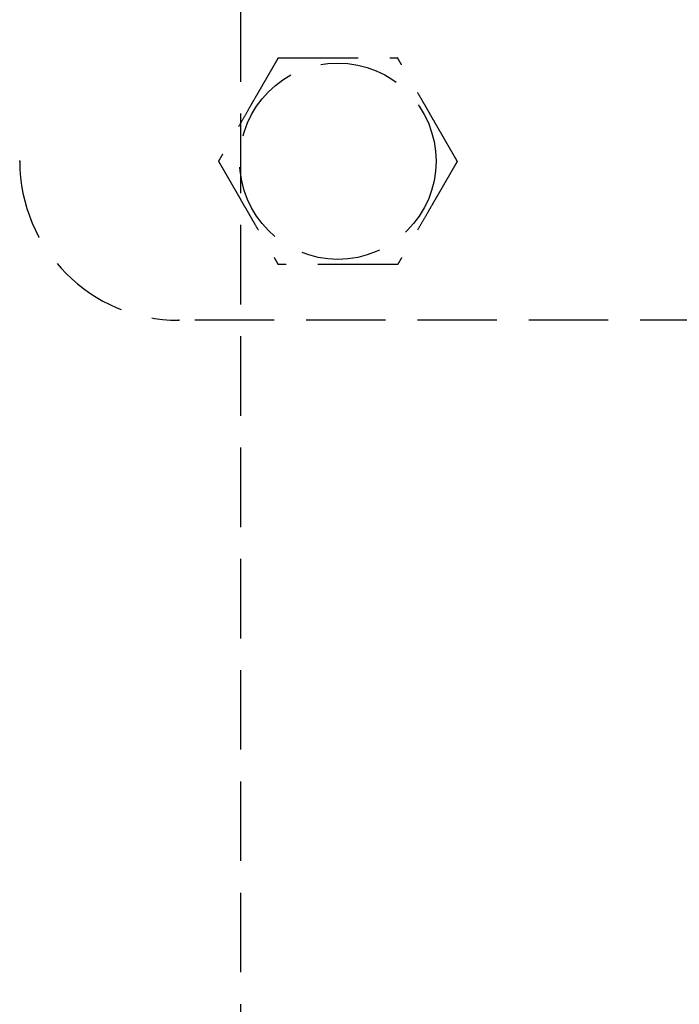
# Model space of a CAD drawing. Header units: millimetres. Extents: x 42975 to 708721, y 118172 to 172014.
# Tile 223 of 256: x 344090 to 344132, y 147457 to 147518. Entities that reach past the tile are written whole.
import ezdxf

# ---------------------------------------------------------------- set-up
doc = ezdxf.new("R2010")
doc.units = ezdxf.units.MM
doc.linetypes.add('ГТО-1 Пунктир', pattern=[7, 5, -2])
doc.layers.add('ГТО-2_Размеры_035', color=2, linetype='Continuous', lineweight=35)
doc.layers.add('ОГОС_Пунктир_025', color=151, linetype='ГТО-1 Пунктир', lineweight=25)

# ---------------------------------------------------------------- blocks, each defined once
blk = doc.blocks.new('ОГСО_Затвор_План')
at = {"layer": 'ОГОС_Пунктир_025'}
blk.add_line((-804.171, -137.499), (-1174.17, -137.499), dxfattribs=at)
blk.add_line((-804.171, -137.499), (-1174.17, -137.499), dxfattribs=at)
blk.add_lwpolyline([(-1013.72, 474.999), (-1140.8, 474.999), (-1142.8, 472.998), (-1142.8, 462.998), (-1170.3, 435.498), (-1170.3, -435.498), (-1142.8, -462.998), (-1142.8, -472.998), (-1140.8, -474.999), (-1013.72, -474.999)], dxfattribs=at)
blk.add_circle((-1164.17, -127.499), 6.172, dxfattribs=at)
blk.add_circle((-1164.17, -127.499), 6.172, dxfattribs=at)
blk.add_arc((-1174.17, -127.499), 10, 180, 270, dxfattribs=at)
blk.add_arc((-1174.17, -127.499), 10, 180, 270, dxfattribs=at)
for points, knots in [([(-1167.923, -120.999), (-1167.923, -121.001), (-1167.925, -121.003), (-1167.927, -121.007), (-1167.93, -121.012), (-1167.933, -121.018), (-1167.938, -121.026), (-1167.943, -121.035), (-1167.95, -121.046), (-1167.957, -121.059), (-1167.966, -121.074), (-1167.975, -121.091), (-1167.986, -121.109), (-1167.998, -121.131), (-1168.013, -121.157), (-1168.031, -121.187), (-1168.05, -121.219), (-1168.069, -121.253), (-1168.089, -121.288), (-1168.11, -121.324), (-1168.135, -121.367), (-1168.165, -121.419), (-1168.199, -121.478), (-1168.234, -121.538), (-1168.27, -121.6), (-1168.306, -121.664), (-1168.343, -121.728), (-1168.381, -121.793), (-1168.435, -121.887), (-1168.507, -122.011), (-1168.595, -122.164), (-1168.685, -122.319), (-1168.775, -122.476), (-1168.866, -122.633), (-1168.957, -122.792), (-1169.049, -122.951), (-1169.141, -123.11), (-1169.233, -123.269), (-1169.374, -123.513), (-1169.562, -123.839), (-1169.831, -124.305), (-1170.132, -124.827), (-1170.387, -125.267), (-1170.562, -125.571), (-1170.659, -125.739), (-1170.755, -125.905), (-1170.851, -126.071), (-1170.945, -126.235), (-1171.039, -126.398), (-1171.12, -126.538), (-1171.188, -126.655), (-1171.243, -126.751), (-1171.298, -126.845), (-1171.343, -126.924), (-1171.381, -126.989), (-1171.41, -127.04), (-1171.439, -127.09), (-1171.467, -127.138), (-1171.494, -127.185), (-1171.519, -127.229), (-1171.542, -127.268), (-1171.561, -127.301), (-1171.577, -127.328), (-1171.591, -127.354), (-1171.606, -127.378), (-1171.619, -127.401), (-1171.63, -127.42), (-1171.639, -127.436), (-1171.646, -127.449), (-1171.653, -127.461), (-1171.659, -127.471), (-1171.664, -127.48), (-1171.668, -127.487), (-1171.671, -127.493), (-1171.673, -127.496), (-1171.675, -127.498), (-1171.675, -127.499), (-1171.675, -127.499)], [0, 0, 0, 0, 0.004183, 0.008797, 0.014276, 0.02105, 0.029552, 0.040215, 0.053195, 0.068474, 0.085818, 0.104993, 0.125765, 0.147899, 0.180994, 0.216161, 0.253234, 0.29205, 0.332445, 0.374254, 0.417315, 0.483334, 0.551514, 0.621613, 0.69339, 0.766603, 0.841012, 0.916375, 0.99245, 1.167446, 1.344601, 1.523633, 1.704257, 1.886191, 2.069149, 2.252848, 2.437005, 2.621334, 2.805554, 3.279764, 3.75277, 4.41891, 5.086083, 5.279535, 5.472702, 5.665158, 5.856483, 6.046253, 6.234045, 6.419437, 6.531418, 6.641938, 6.75059, 6.856968, 6.91691, 6.975713, 7.033123, 7.088887, 7.14275, 7.194459, 7.243761, 7.276854, 7.308461, 7.33841, 7.366532, 7.392657, 7.416615, 7.433196, 7.448328, 7.461901, 7.473804, 7.483927, 7.492159, 7.498389, 7.502508, 7.504454, 7.505539, 7.505539, 7.505539, 7.505539]), ([(-1167.923, -120.999), (-1167.923, -121.001), (-1167.925, -121.003), (-1167.927, -121.007), (-1167.93, -121.012), (-1167.933, -121.018), (-1167.938, -121.026), (-1167.943, -121.035), (-1167.95, -121.046), (-1167.957, -121.059), (-1167.966, -121.074), (-1167.975, -121.091), (-1167.986, -121.109), (-1167.998, -121.131), (-1168.013, -121.157), (-1168.031, -121.187), (-1168.05, -121.219), (-1168.069, -121.253), (-1168.089, -121.288), (-1168.11, -121.324), (-1168.135, -121.367), (-1168.165, -121.419), (-1168.199, -121.478), (-1168.234, -121.538), (-1168.27, -121.6), (-1168.306, -121.664), (-1168.343, -121.728), (-1168.381, -121.793), (-1168.435, -121.887), (-1168.507, -122.011), (-1168.595, -122.164), (-1168.685, -122.319), (-1168.775, -122.476), (-1168.866, -122.633), (-1168.957, -122.792), (-1169.049, -122.951), (-1169.141, -123.11), (-1169.233, -123.269), (-1169.374, -123.513), (-1169.562, -123.839), (-1169.831, -124.305), (-1170.132, -124.827), (-1170.387, -125.267), (-1170.562, -125.571), (-1170.659, -125.739), (-1170.755, -125.905), (-1170.851, -126.071), (-1170.945, -126.235), (-1171.039, -126.398), (-1171.12, -126.538), (-1171.188, -126.655), (-1171.243, -126.751), (-1171.298, -126.845), (-1171.343, -126.924), (-1171.381, -126.989), (-1171.41, -127.04), (-1171.439, -127.09), (-1171.467, -127.138), (-1171.494, -127.185), (-1171.519, -127.229), (-1171.542, -127.268), (-1171.561, -127.301), (-1171.577, -127.328), (-1171.591, -127.354), (-1171.606, -127.378), (-1171.619, -127.401), (-1171.63, -127.42), (-1171.639, -127.436), (-1171.646, -127.449), (-1171.653, -127.461), (-1171.659, -127.471), (-1171.664, -127.48), (-1171.668, -127.487), (-1171.671, -127.493), (-1171.673, -127.496), (-1171.675, -127.498), (-1171.675, -127.499), (-1171.675, -127.499)], [0, 0, 0, 0, 0.004183, 0.008797, 0.014276, 0.02105, 0.029552, 0.040215, 0.053195, 0.068474, 0.085818, 0.104993, 0.125765, 0.147899, 0.180994, 0.216161, 0.253234, 0.29205, 0.332445, 0.374254, 0.417315, 0.483334, 0.551514, 0.621613, 0.69339, 0.766603, 0.841012, 0.916375, 0.99245, 1.167446, 1.344601, 1.523633, 1.704257, 1.886191, 2.069149, 2.252848, 2.437005, 2.621334, 2.805554, 3.279764, 3.75277, 4.41891, 5.086083, 5.279535, 5.472702, 5.665158, 5.856483, 6.046253, 6.234045, 6.419437, 6.531418, 6.641938, 6.75059, 6.856968, 6.91691, 6.975713, 7.033123, 7.088887, 7.14275, 7.194459, 7.243761, 7.276854, 7.308461, 7.33841, 7.366532, 7.392657, 7.416615, 7.433196, 7.448328, 7.461901, 7.473804, 7.483927, 7.492159, 7.498389, 7.502508, 7.504454, 7.505539, 7.505539, 7.505539, 7.505539]), ([(-1167.923, -120.999), (-1167.921, -120.999), (-1167.919, -120.999), (-1167.915, -120.999), (-1167.91, -120.999), (-1167.905, -120.999), (-1167.898, -120.999), (-1167.89, -120.999), (-1167.881, -120.999), (-1167.87, -120.999), (-1167.857, -120.999), (-1167.842, -120.999), (-1167.826, -120.999), (-1167.809, -120.999), (-1167.79, -120.999), (-1167.768, -120.999), (-1167.741, -120.999), (-1167.71, -120.999), (-1167.678, -120.999), (-1167.644, -120.999), (-1167.609, -120.999), (-1167.573, -120.999), (-1167.535, -120.999), (-1167.49, -120.999), (-1167.437, -120.999), (-1167.376, -120.999), (-1167.313, -120.999), (-1167.249, -120.999), (-1167.183, -120.999), (-1167.117, -120.999), (-1167.049, -120.999), (-1166.981, -120.999), (-1166.881, -120.999), (-1166.749, -120.999), (-1166.583, -120.999), (-1166.416, -120.999), (-1166.248, -120.999), (-1166.079, -120.999), (-1165.908, -120.999), (-1165.737, -120.999), (-1165.566, -120.999), (-1165.394, -120.999), (-1165.221, -120.999), (-1164.98, -120.999), (-1164.669, -120.999), (-1164.29, -120.999), (-1163.911, -120.999), (-1163.485, -120.999), (-1163.012, -120.999), (-1162.622, -120.999), (-1162.363, -120.999), (-1162.235, -120.999), (-1162.107, -120.999), (-1161.981, -120.999), (-1161.854, -120.999), (-1161.729, -120.999), (-1161.605, -120.999), (-1161.482, -120.999), (-1161.374, -120.999), (-1161.28, -120.999), (-1161.2, -120.999), (-1161.122, -120.999), (-1161.045, -120.999), (-1160.978, -120.999), (-1160.922, -120.999), (-1160.877, -120.999), (-1160.832, -120.999), (-1160.789, -120.999), (-1160.747, -120.999), (-1160.706, -120.999), (-1160.668, -120.999), (-1160.634, -120.999), (-1160.605, -120.999), (-1160.581, -120.999), (-1160.558, -120.999), (-1160.536, -120.999), (-1160.516, -120.999), (-1160.497, -120.999), (-1160.481, -120.999), (-1160.467, -120.999), (-1160.455, -120.999), (-1160.445, -120.999), (-1160.436, -120.999), (-1160.429, -120.999), (-1160.424, -120.999), (-1160.42, -120.999), (-1160.418, -120.999), (-1160.417, -120.999), (-1160.417, -120.999)], [0, 0, 0, 0, 0.003647, 0.00757, 0.012046, 0.017351, 0.023762, 0.031556, 0.041008, 0.052281, 0.065322, 0.079977, 0.096093, 0.113515, 0.13209, 0.151664, 0.181022, 0.211985, 0.244441, 0.278279, 0.31339, 0.349662, 0.386985, 0.425249, 0.484862, 0.546212, 0.609125, 0.673431, 0.738957, 0.805531, 0.872981, 0.941134, 1.00982, 1.173369, 1.338714, 1.505648, 1.673964, 1.843453, 2.013908, 2.185123, 2.356888, 2.528997, 2.701242, 2.873415, 3.253809, 3.633201, 4.011956, 4.39044, 4.9111, 5.431761, 5.559895, 5.68783, 5.815376, 5.942343, 6.068544, 6.193788, 6.317887, 6.440651, 6.561892, 6.642707, 6.72253, 6.801147, 6.878345, 6.953911, 7.000491, 7.046181, 7.090821, 7.134251, 7.176311, 7.216842, 7.255683, 7.292674, 7.318064, 7.34231, 7.365311, 7.386964, 7.407167, 7.425819, 7.442817, 7.456054, 7.467897, 7.478256, 7.487041, 7.494162, 7.499527, 7.503048, 7.504653, 7.505551, 7.505551, 7.505551, 7.505551]), ([(-1167.923, -120.999), (-1167.921, -120.999), (-1167.919, -120.999), (-1167.915, -120.999), (-1167.91, -120.999), (-1167.905, -120.999), (-1167.898, -120.999), (-1167.89, -120.999), (-1167.881, -120.999), (-1167.87, -120.999), (-1167.857, -120.999), (-1167.842, -120.999), (-1167.826, -120.999), (-1167.809, -120.999), (-1167.79, -120.999), (-1167.768, -120.999), (-1167.741, -120.999), (-1167.71, -120.999), (-1167.678, -120.999), (-1167.644, -120.999), (-1167.609, -120.999), (-1167.573, -120.999), (-1167.535, -120.999), (-1167.49, -120.999), (-1167.437, -120.999), (-1167.376, -120.999), (-1167.313, -120.999), (-1167.249, -120.999), (-1167.183, -120.999), (-1167.117, -120.999), (-1167.049, -120.999), (-1166.981, -120.999), (-1166.881, -120.999), (-1166.749, -120.999), (-1166.583, -120.999), (-1166.416, -120.999), (-1166.248, -120.999), (-1166.079, -120.999), (-1165.908, -120.999), (-1165.737, -120.999), (-1165.566, -120.999), (-1165.394, -120.999), (-1165.221, -120.999), (-1164.98, -120.999), (-1164.669, -120.999), (-1164.29, -120.999), (-1163.911, -120.999), (-1163.485, -120.999), (-1163.012, -120.999), (-1162.622, -120.999), (-1162.363, -120.999), (-1162.235, -120.999), (-1162.107, -120.999), (-1161.981, -120.999), (-1161.854, -120.999), (-1161.729, -120.999), (-1161.605, -120.999), (-1161.482, -120.999), (-1161.374, -120.999), (-1161.28, -120.999), (-1161.2, -120.999), (-1161.122, -120.999), (-1161.045, -120.999), (-1160.978, -120.999), (-1160.922, -120.999), (-1160.877, -120.999), (-1160.832, -120.999), (-1160.789, -120.999), (-1160.747, -120.999), (-1160.706, -120.999), (-1160.668, -120.999), (-1160.634, -120.999), (-1160.605, -120.999), (-1160.581, -120.999), (-1160.558, -120.999), (-1160.536, -120.999), (-1160.516, -120.999), (-1160.497, -120.999), (-1160.481, -120.999), (-1160.467, -120.999), (-1160.455, -120.999), (-1160.445, -120.999), (-1160.436, -120.999), (-1160.429, -120.999), (-1160.424, -120.999), (-1160.42, -120.999), (-1160.418, -120.999), (-1160.417, -120.999), (-1160.417, -120.999)], [0, 0, 0, 0, 0.003647, 0.00757, 0.012046, 0.017351, 0.023762, 0.031556, 0.041008, 0.052281, 0.065322, 0.079977, 0.096093, 0.113515, 0.13209, 0.151664, 0.181022, 0.211985, 0.244441, 0.278279, 0.31339, 0.349662, 0.386985, 0.425249, 0.484862, 0.546212, 0.609125, 0.673431, 0.738957, 0.805531, 0.872981, 0.941134, 1.00982, 1.173369, 1.338714, 1.505648, 1.673964, 1.843453, 2.013908, 2.185123, 2.356888, 2.528997, 2.701242, 2.873415, 3.253809, 3.633201, 4.011956, 4.39044, 4.9111, 5.431761, 5.559895, 5.68783, 5.815376, 5.942343, 6.068544, 6.193788, 6.317887, 6.440651, 6.561892, 6.642707, 6.72253, 6.801147, 6.878345, 6.953911, 7.000491, 7.046181, 7.090821, 7.134251, 7.176311, 7.216842, 7.255683, 7.292674, 7.318064, 7.34231, 7.365311, 7.386964, 7.407167, 7.425819, 7.442817, 7.456054, 7.467897, 7.478256, 7.487041, 7.494162, 7.499527, 7.503048, 7.504653, 7.505551, 7.505551, 7.505551, 7.505551]), ([(-1156.664, -127.499), (-1156.665, -127.498), (-1156.666, -127.496), (-1156.668, -127.493), (-1156.67, -127.489), (-1156.673, -127.484), (-1156.676, -127.478), (-1156.68, -127.472), (-1156.685, -127.463), (-1156.691, -127.454), (-1156.697, -127.442), (-1156.705, -127.43), (-1156.713, -127.416), (-1156.721, -127.401), (-1156.73, -127.385), (-1156.742, -127.364), (-1156.757, -127.338), (-1156.775, -127.307), (-1156.794, -127.275), (-1156.814, -127.241), (-1156.834, -127.205), (-1156.855, -127.169), (-1156.88, -127.126), (-1156.907, -127.079), (-1156.938, -127.026), (-1156.969, -126.971), (-1157.001, -126.916), (-1157.034, -126.859), (-1157.067, -126.801), (-1157.101, -126.743), (-1157.135, -126.684), (-1157.185, -126.597), (-1157.251, -126.483), (-1157.334, -126.34), (-1157.417, -126.195), (-1157.501, -126.049), (-1157.586, -125.903), (-1157.671, -125.755), (-1157.757, -125.607), (-1157.843, -125.458), (-1157.929, -125.309), (-1158.015, -125.16), (-1158.136, -124.951), (-1158.291, -124.682), (-1158.481, -124.353), (-1158.67, -124.025), (-1158.883, -123.656), (-1159.12, -123.246), (-1159.317, -122.904), (-1159.452, -122.671), (-1159.524, -122.546), (-1159.596, -122.422), (-1159.667, -122.299), (-1159.738, -122.176), (-1159.807, -122.055), (-1159.877, -121.935), (-1159.936, -121.833), (-1159.985, -121.747), (-1160.025, -121.678), (-1160.065, -121.61), (-1160.103, -121.543), (-1160.136, -121.485), (-1160.164, -121.437), (-1160.187, -121.397), (-1160.209, -121.359), (-1160.231, -121.321), (-1160.252, -121.285), (-1160.272, -121.25), (-1160.292, -121.216), (-1160.309, -121.186), (-1160.325, -121.159), (-1160.339, -121.134), (-1160.352, -121.112), (-1160.364, -121.091), (-1160.375, -121.072), (-1160.385, -121.056), (-1160.392, -121.043), (-1160.398, -121.032), (-1160.403, -121.023), (-1160.408, -121.016), (-1160.411, -121.01), (-1160.414, -121.005), (-1160.415, -121.002), (-1160.416, -121), (-1160.417, -121), (-1160.417, -120.999)], [0, 0, 0, 0, 0.003644, 0.007564, 0.012037, 0.01734, 0.023749, 0.03154, 0.040991, 0.052264, 0.065305, 0.079961, 0.096077, 0.1135, 0.132076, 0.151651, 0.185338, 0.221098, 0.258768, 0.298181, 0.339173, 0.381578, 0.425233, 0.484846, 0.546196, 0.60911, 0.673416, 0.738943, 0.805518, 0.872968, 0.941123, 1.009809, 1.173361, 1.338708, 1.505644, 1.673962, 1.843452, 2.013909, 2.185125, 2.356892, 2.529002, 2.701248, 2.873423, 3.253813, 3.6332, 4.011952, 4.390432, 4.91108, 5.431725, 5.575868, 5.719728, 5.863035, 6.005522, 6.146918, 6.286955, 6.425364, 6.561876, 6.642695, 6.72252, 6.80114, 6.878338, 6.953903, 7.000476, 7.046159, 7.090792, 7.134216, 7.176271, 7.216798, 7.255637, 7.292629, 7.32215, 7.350092, 7.376292, 7.400587, 7.422815, 7.442813, 7.456047, 7.467888, 7.478244, 7.487025, 7.494144, 7.499508, 7.503029, 7.504637, 7.505539, 7.505539, 7.505539, 7.505539]), ([(-1156.664, -127.499), (-1156.665, -127.498), (-1156.666, -127.496), (-1156.668, -127.493), (-1156.67, -127.489), (-1156.673, -127.484), (-1156.676, -127.478), (-1156.68, -127.472), (-1156.685, -127.463), (-1156.691, -127.454), (-1156.697, -127.442), (-1156.705, -127.43), (-1156.713, -127.416), (-1156.721, -127.401), (-1156.73, -127.385), (-1156.742, -127.364), (-1156.757, -127.338), (-1156.775, -127.307), (-1156.794, -127.275), (-1156.814, -127.241), (-1156.834, -127.205), (-1156.855, -127.169), (-1156.88, -127.126), (-1156.907, -127.079), (-1156.938, -127.026), (-1156.969, -126.971), (-1157.001, -126.916), (-1157.034, -126.859), (-1157.067, -126.801), (-1157.101, -126.743), (-1157.135, -126.684), (-1157.185, -126.597), (-1157.251, -126.483), (-1157.334, -126.34), (-1157.417, -126.195), (-1157.501, -126.049), (-1157.586, -125.903), (-1157.671, -125.755), (-1157.757, -125.607), (-1157.843, -125.458), (-1157.929, -125.309), (-1158.015, -125.16), (-1158.136, -124.951), (-1158.291, -124.682), (-1158.481, -124.353), (-1158.67, -124.025), (-1158.883, -123.656), (-1159.12, -123.246), (-1159.317, -122.904), (-1159.452, -122.671), (-1159.524, -122.546), (-1159.596, -122.422), (-1159.667, -122.299), (-1159.738, -122.176), (-1159.807, -122.055), (-1159.877, -121.935), (-1159.936, -121.833), (-1159.985, -121.747), (-1160.025, -121.678), (-1160.065, -121.61), (-1160.103, -121.543), (-1160.136, -121.485), (-1160.164, -121.437), (-1160.187, -121.397), (-1160.209, -121.359), (-1160.231, -121.321), (-1160.252, -121.285), (-1160.272, -121.25), (-1160.292, -121.216), (-1160.309, -121.186), (-1160.325, -121.159), (-1160.339, -121.134), (-1160.352, -121.112), (-1160.364, -121.091), (-1160.375, -121.072), (-1160.385, -121.056), (-1160.392, -121.043), (-1160.398, -121.032), (-1160.403, -121.023), (-1160.408, -121.016), (-1160.411, -121.01), (-1160.414, -121.005), (-1160.415, -121.002), (-1160.416, -121), (-1160.417, -121), (-1160.417, -120.999)], [0, 0, 0, 0, 0.003644, 0.007564, 0.012037, 0.01734, 0.023749, 0.03154, 0.040991, 0.052264, 0.065305, 0.079961, 0.096077, 0.1135, 0.132076, 0.151651, 0.185338, 0.221098, 0.258768, 0.298181, 0.339173, 0.381578, 0.425233, 0.484846, 0.546196, 0.60911, 0.673416, 0.738943, 0.805518, 0.872968, 0.941123, 1.009809, 1.173361, 1.338708, 1.505644, 1.673962, 1.843452, 2.013909, 2.185125, 2.356892, 2.529002, 2.701248, 2.873423, 3.253813, 3.6332, 4.011952, 4.390432, 4.91108, 5.431725, 5.575868, 5.719728, 5.863035, 6.005522, 6.146918, 6.286955, 6.425364, 6.561876, 6.642695, 6.72252, 6.80114, 6.878338, 6.953903, 7.000476, 7.046159, 7.090792, 7.134216, 7.176271, 7.216798, 7.255637, 7.292629, 7.32215, 7.350092, 7.376292, 7.400587, 7.422815, 7.442813, 7.456047, 7.467888, 7.478244, 7.487025, 7.494144, 7.499508, 7.503029, 7.504637, 7.505539, 7.505539, 7.505539, 7.505539]), ([(-1171.675, -127.499), (-1171.675, -127.5), (-1171.673, -127.503), (-1171.671, -127.506), (-1171.669, -127.51), (-1171.667, -127.515), (-1171.663, -127.52), (-1171.659, -127.527), (-1171.655, -127.535), (-1171.649, -127.545), (-1171.642, -127.556), (-1171.635, -127.569), (-1171.627, -127.583), (-1171.618, -127.598), (-1171.609, -127.614), (-1171.597, -127.635), (-1171.582, -127.66), (-1171.565, -127.691), (-1171.546, -127.724), (-1171.526, -127.758), (-1171.506, -127.793), (-1171.484, -127.83), (-1171.46, -127.872), (-1171.433, -127.92), (-1171.402, -127.973), (-1171.371, -128.027), (-1171.338, -128.083), (-1171.306, -128.14), (-1171.272, -128.197), (-1171.239, -128.256), (-1171.205, -128.315), (-1171.155, -128.401), (-1171.088, -128.516), (-1171.006, -128.659), (-1170.922, -128.804), (-1170.838, -128.949), (-1170.753, -129.096), (-1170.668, -129.244), (-1170.583, -129.392), (-1170.497, -129.541), (-1170.411, -129.69), (-1170.325, -129.839), (-1170.204, -130.048), (-1170.049, -130.317), (-1169.859, -130.646), (-1169.669, -130.974), (-1169.456, -131.343), (-1169.22, -131.752), (-1169.022, -132.095), (-1168.887, -132.328), (-1168.816, -132.453), (-1168.744, -132.577), (-1168.673, -132.7), (-1168.602, -132.822), (-1168.532, -132.944), (-1168.463, -133.063), (-1168.404, -133.166), (-1168.354, -133.252), (-1168.314, -133.321), (-1168.275, -133.389), (-1168.236, -133.456), (-1168.203, -133.513), (-1168.175, -133.562), (-1168.152, -133.601), (-1168.13, -133.64), (-1168.108, -133.677), (-1168.087, -133.714), (-1168.067, -133.749), (-1168.048, -133.782), (-1168.03, -133.813), (-1168.015, -133.84), (-1168.001, -133.864), (-1167.988, -133.887), (-1167.975, -133.908), (-1167.964, -133.927), (-1167.955, -133.943), (-1167.948, -133.956), (-1167.942, -133.966), (-1167.937, -133.975), (-1167.932, -133.983), (-1167.929, -133.989), (-1167.926, -133.994), (-1167.924, -133.997), (-1167.923, -133.998), (-1167.923, -133.999), (-1167.923, -133.999)], [0, 0, 0, 0, 0.003644, 0.007564, 0.012037, 0.01734, 0.023749, 0.03154, 0.040991, 0.052264, 0.065305, 0.079961, 0.096077, 0.1135, 0.132076, 0.151651, 0.185339, 0.221102, 0.258773, 0.298189, 0.339183, 0.381591, 0.425248, 0.484861, 0.54621, 0.609123, 0.673427, 0.738952, 0.805524, 0.872973, 0.941125, 1.009809, 1.173357, 1.338701, 1.505634, 1.673949, 1.843437, 2.013892, 2.185106, 2.356871, 2.528979, 2.701224, 2.873397, 3.253787, 3.633175, 4.011926, 4.390407, 4.911074, 5.43174, 5.575883, 5.719743, 5.863051, 6.005537, 6.146933, 6.286971, 6.425379, 6.561891, 6.642709, 6.722535, 6.801154, 6.878353, 6.953918, 7.000492, 7.046175, 7.090809, 7.134233, 7.176288, 7.216815, 7.255653, 7.292644, 7.322162, 7.350101, 7.376299, 7.400591, 7.422817, 7.442813, 7.456047, 7.467887, 7.478243, 7.487025, 7.494143, 7.499508, 7.503029, 7.504637, 7.505539, 7.505539, 7.505539, 7.505539]), ([(-1171.675, -127.499), (-1171.675, -127.5), (-1171.673, -127.503), (-1171.671, -127.506), (-1171.669, -127.51), (-1171.667, -127.515), (-1171.663, -127.52), (-1171.659, -127.527), (-1171.655, -127.535), (-1171.649, -127.545), (-1171.642, -127.556), (-1171.635, -127.569), (-1171.627, -127.583), (-1171.618, -127.598), (-1171.609, -127.614), (-1171.597, -127.635), (-1171.582, -127.66), (-1171.565, -127.691), (-1171.546, -127.724), (-1171.526, -127.758), (-1171.506, -127.793), (-1171.484, -127.83), (-1171.46, -127.872), (-1171.433, -127.92), (-1171.402, -127.973), (-1171.371, -128.027), (-1171.338, -128.083), (-1171.306, -128.14), (-1171.272, -128.197), (-1171.239, -128.256), (-1171.205, -128.315), (-1171.155, -128.401), (-1171.088, -128.516), (-1171.006, -128.659), (-1170.922, -128.804), (-1170.838, -128.949), (-1170.753, -129.096), (-1170.668, -129.244), (-1170.583, -129.392), (-1170.497, -129.541), (-1170.411, -129.69), (-1170.325, -129.839), (-1170.204, -130.048), (-1170.049, -130.317), (-1169.859, -130.646), (-1169.669, -130.974), (-1169.456, -131.343), (-1169.22, -131.752), (-1169.022, -132.095), (-1168.887, -132.328), (-1168.816, -132.453), (-1168.744, -132.577), (-1168.673, -132.7), (-1168.602, -132.822), (-1168.532, -132.944), (-1168.463, -133.063), (-1168.404, -133.166), (-1168.354, -133.252), (-1168.314, -133.321), (-1168.275, -133.389), (-1168.236, -133.456), (-1168.203, -133.513), (-1168.175, -133.562), (-1168.152, -133.601), (-1168.13, -133.64), (-1168.108, -133.677), (-1168.087, -133.714), (-1168.067, -133.749), (-1168.048, -133.782), (-1168.03, -133.813), (-1168.015, -133.84), (-1168.001, -133.864), (-1167.988, -133.887), (-1167.975, -133.908), (-1167.964, -133.927), (-1167.955, -133.943), (-1167.948, -133.956), (-1167.942, -133.966), (-1167.937, -133.975), (-1167.932, -133.983), (-1167.929, -133.989), (-1167.926, -133.994), (-1167.924, -133.997), (-1167.923, -133.998), (-1167.923, -133.999), (-1167.923, -133.999)], [0, 0, 0, 0, 0.003644, 0.007564, 0.012037, 0.01734, 0.023749, 0.03154, 0.040991, 0.052264, 0.065305, 0.079961, 0.096077, 0.1135, 0.132076, 0.151651, 0.185339, 0.221102, 0.258773, 0.298189, 0.339183, 0.381591, 0.425248, 0.484861, 0.54621, 0.609123, 0.673427, 0.738952, 0.805524, 0.872973, 0.941125, 1.009809, 1.173357, 1.338701, 1.505634, 1.673949, 1.843437, 2.013892, 2.185106, 2.356871, 2.528979, 2.701224, 2.873397, 3.253787, 3.633175, 4.011926, 4.390407, 4.911074, 5.43174, 5.575883, 5.719743, 5.863051, 6.005537, 6.146933, 6.286971, 6.425379, 6.561891, 6.642709, 6.722535, 6.801154, 6.878353, 6.953918, 7.000492, 7.046175, 7.090809, 7.134233, 7.176288, 7.216815, 7.255653, 7.292644, 7.322162, 7.350101, 7.376299, 7.400591, 7.422817, 7.442813, 7.456047, 7.467887, 7.478243, 7.487025, 7.494143, 7.499508, 7.503029, 7.504637, 7.505539, 7.505539, 7.505539, 7.505539]), ([(-1156.664, -127.499), (-1156.665, -127.501), (-1156.666, -127.503), (-1156.669, -127.507), (-1156.672, -127.512), (-1156.675, -127.518), (-1156.679, -127.526), (-1156.685, -127.535), (-1156.691, -127.546), (-1156.699, -127.559), (-1156.708, -127.574), (-1156.717, -127.591), (-1156.727, -127.609), (-1156.74, -127.631), (-1156.755, -127.657), (-1156.773, -127.687), (-1156.791, -127.719), (-1156.811, -127.753), (-1156.831, -127.788), (-1156.852, -127.824), (-1156.877, -127.867), (-1156.906, -127.919), (-1156.94, -127.978), (-1156.975, -128.038), (-1157.011, -128.1), (-1157.048, -128.164), (-1157.085, -128.228), (-1157.123, -128.293), (-1157.177, -128.387), (-1157.248, -128.511), (-1157.337, -128.664), (-1157.426, -128.819), (-1157.517, -128.976), (-1157.608, -129.133), (-1157.699, -129.291), (-1157.791, -129.45), (-1157.883, -129.61), (-1157.975, -129.769), (-1158.115, -130.013), (-1158.304, -130.339), (-1158.573, -130.805), (-1158.874, -131.327), (-1159.128, -131.767), (-1159.304, -132.071), (-1159.401, -132.239), (-1159.497, -132.405), (-1159.592, -132.571), (-1159.687, -132.735), (-1159.781, -132.897), (-1159.862, -133.038), (-1159.93, -133.155), (-1159.985, -133.251), (-1160.039, -133.345), (-1160.085, -133.424), (-1160.123, -133.489), (-1160.152, -133.54), (-1160.181, -133.59), (-1160.208, -133.638), (-1160.235, -133.685), (-1160.261, -133.729), (-1160.283, -133.768), (-1160.302, -133.801), (-1160.318, -133.828), (-1160.333, -133.854), (-1160.347, -133.878), (-1160.36, -133.901), (-1160.372, -133.921), (-1160.382, -133.938), (-1160.39, -133.953), (-1160.398, -133.965), (-1160.404, -133.976), (-1160.409, -133.985), (-1160.413, -133.992), (-1160.415, -133.996), (-1160.416, -133.998), (-1160.417, -133.999), (-1160.417, -133.999)], [0, 0, 0, 0, 0.004186, 0.008804, 0.014286, 0.021063, 0.029567, 0.04023, 0.053208, 0.068486, 0.085827, 0.105, 0.125768, 0.147899, 0.180992, 0.216158, 0.253231, 0.292047, 0.332443, 0.374253, 0.417315, 0.483333, 0.55151, 0.621606, 0.693379, 0.766589, 0.840994, 0.916353, 0.992425, 1.16742, 1.344576, 1.52361, 1.704237, 1.886174, 2.069135, 2.252838, 2.436998, 2.621331, 2.805554, 3.279764, 3.75277, 4.418919, 5.086098, 5.279544, 5.472703, 5.665153, 5.856471, 6.046236, 6.234023, 6.419411, 6.5314, 6.641926, 6.750585, 6.856968, 6.916909, 6.975711, 7.03312, 7.088883, 7.142746, 7.194457, 7.243761, 7.276857, 7.308466, 7.338417, 7.366539, 7.392662, 7.416615, 7.435441, 7.452353, 7.467187, 7.479781, 7.48997, 7.497592, 7.502482, 7.504439, 7.505539, 7.505539, 7.505539, 7.505539]), ([(-1156.664, -127.499), (-1156.665, -127.501), (-1156.666, -127.503), (-1156.669, -127.507), (-1156.672, -127.512), (-1156.675, -127.518), (-1156.679, -127.526), (-1156.685, -127.535), (-1156.691, -127.546), (-1156.699, -127.559), (-1156.708, -127.574), (-1156.717, -127.591), (-1156.727, -127.609), (-1156.74, -127.631), (-1156.755, -127.657), (-1156.773, -127.687), (-1156.791, -127.719), (-1156.811, -127.753), (-1156.831, -127.788), (-1156.852, -127.824), (-1156.877, -127.867), (-1156.906, -127.919), (-1156.94, -127.978), (-1156.975, -128.038), (-1157.011, -128.1), (-1157.048, -128.164), (-1157.085, -128.228), (-1157.123, -128.293), (-1157.177, -128.387), (-1157.248, -128.511), (-1157.337, -128.664), (-1157.426, -128.819), (-1157.517, -128.976), (-1157.608, -129.133), (-1157.699, -129.291), (-1157.791, -129.45), (-1157.883, -129.61), (-1157.975, -129.769), (-1158.115, -130.013), (-1158.304, -130.339), (-1158.573, -130.805), (-1158.874, -131.327), (-1159.128, -131.767), (-1159.304, -132.071), (-1159.401, -132.239), (-1159.497, -132.405), (-1159.592, -132.571), (-1159.687, -132.735), (-1159.781, -132.897), (-1159.862, -133.038), (-1159.93, -133.155), (-1159.985, -133.251), (-1160.039, -133.345), (-1160.085, -133.424), (-1160.123, -133.489), (-1160.152, -133.54), (-1160.181, -133.59), (-1160.208, -133.638), (-1160.235, -133.685), (-1160.261, -133.729), (-1160.283, -133.768), (-1160.302, -133.801), (-1160.318, -133.828), (-1160.333, -133.854), (-1160.347, -133.878), (-1160.36, -133.901), (-1160.372, -133.921), (-1160.382, -133.938), (-1160.39, -133.953), (-1160.398, -133.965), (-1160.404, -133.976), (-1160.409, -133.985), (-1160.413, -133.992), (-1160.415, -133.996), (-1160.416, -133.998), (-1160.417, -133.999), (-1160.417, -133.999)], [0, 0, 0, 0, 0.004186, 0.008804, 0.014286, 0.021063, 0.029567, 0.04023, 0.053208, 0.068486, 0.085827, 0.105, 0.125768, 0.147899, 0.180992, 0.216158, 0.253231, 0.292047, 0.332443, 0.374253, 0.417315, 0.483333, 0.55151, 0.621606, 0.693379, 0.766589, 0.840994, 0.916353, 0.992425, 1.16742, 1.344576, 1.52361, 1.704237, 1.886174, 2.069135, 2.252838, 2.436998, 2.621331, 2.805554, 3.279764, 3.75277, 4.418919, 5.086098, 5.279544, 5.472703, 5.665153, 5.856471, 6.046236, 6.234023, 6.419411, 6.5314, 6.641926, 6.750585, 6.856968, 6.916909, 6.975711, 7.03312, 7.088883, 7.142746, 7.194457, 7.243761, 7.276857, 7.308466, 7.338417, 7.366539, 7.392662, 7.416615, 7.435441, 7.452353, 7.467187, 7.479781, 7.48997, 7.497592, 7.502482, 7.504439, 7.505539, 7.505539, 7.505539, 7.505539]), ([(-1160.417, -133.999), (-1160.418, -133.999), (-1160.421, -133.999), (-1160.425, -133.999), (-1160.429, -133.999), (-1160.435, -133.999), (-1160.441, -133.999), (-1160.449, -133.999), (-1160.459, -133.999), (-1160.47, -133.999), (-1160.483, -133.999), (-1160.498, -133.999), (-1160.514, -133.999), (-1160.531, -133.999), (-1160.549, -133.999), (-1160.572, -133.999), (-1160.599, -133.999), (-1160.63, -133.999), (-1160.662, -133.999), (-1160.696, -133.999), (-1160.731, -133.999), (-1160.767, -133.999), (-1160.804, -133.999), (-1160.849, -133.999), (-1160.902, -133.999), (-1160.964, -133.999), (-1161.027, -133.999), (-1161.091, -133.999), (-1161.156, -133.999), (-1161.223, -133.999), (-1161.29, -133.999), (-1161.358, -133.999), (-1161.458, -133.999), (-1161.591, -133.999), (-1161.756, -133.999), (-1161.923, -133.999), (-1162.091, -133.999), (-1162.261, -133.999), (-1162.431, -133.999), (-1162.602, -133.999), (-1162.774, -133.999), (-1162.946, -133.999), (-1163.118, -133.999), (-1163.36, -133.999), (-1163.671, -133.999), (-1164.05, -133.999), (-1164.429, -133.999), (-1164.855, -133.999), (-1165.328, -133.999), (-1165.718, -133.999), (-1165.977, -133.999), (-1166.105, -133.999), (-1166.232, -133.999), (-1166.359, -133.999), (-1166.485, -133.999), (-1166.61, -133.999), (-1166.734, -133.999), (-1166.857, -133.999), (-1166.965, -133.999), (-1167.059, -133.999), (-1167.139, -133.999), (-1167.218, -133.999), (-1167.295, -133.999), (-1167.361, -133.999), (-1167.417, -133.999), (-1167.463, -133.999), (-1167.507, -133.999), (-1167.551, -133.999), (-1167.593, -133.999), (-1167.633, -133.999), (-1167.672, -133.999), (-1167.706, -133.999), (-1167.735, -133.999), (-1167.759, -133.999), (-1167.782, -133.999), (-1167.804, -133.999), (-1167.824, -133.999), (-1167.842, -133.999), (-1167.859, -133.999), (-1167.873, -133.999), (-1167.884, -133.999), (-1167.895, -133.999), (-1167.904, -133.999), (-1167.911, -133.999), (-1167.916, -133.999), (-1167.919, -133.999), (-1167.921, -133.999), (-1167.922, -133.999), (-1167.923, -133.999)], [0, 0, 0, 0, 0.003648, 0.007572, 0.012048, 0.017354, 0.023765, 0.031557, 0.041008, 0.052278, 0.065315, 0.079965, 0.096076, 0.113494, 0.132064, 0.151634, 0.180992, 0.211956, 0.244415, 0.278258, 0.313373, 0.349651, 0.38698, 0.425249, 0.484866, 0.546218, 0.609133, 0.673438, 0.738964, 0.805536, 0.872984, 0.941136, 1.00982, 1.173365, 1.338708, 1.505641, 1.673956, 1.843446, 2.013902, 2.185117, 2.356884, 2.528994, 2.701241, 2.873415, 3.253811, 3.633202, 4.011956, 4.39044, 4.911085, 5.431731, 5.559868, 5.687806, 5.815354, 5.942325, 6.068528, 6.193776, 6.317878, 6.440647, 6.561892, 6.642709, 6.722532, 6.80115, 6.878347, 6.953911, 7.000486, 7.046171, 7.090805, 7.13423, 7.176287, 7.216814, 7.255653, 7.292644, 7.318038, 7.342289, 7.365294, 7.386952, 7.40716, 7.425816, 7.442817, 7.456055, 7.467898, 7.478258, 7.487042, 7.494162, 7.499528, 7.503048, 7.504653, 7.505551, 7.505551, 7.505551, 7.505551]), ([(-1160.417, -133.999), (-1160.418, -133.999), (-1160.421, -133.999), (-1160.425, -133.999), (-1160.429, -133.999), (-1160.435, -133.999), (-1160.441, -133.999), (-1160.449, -133.999), (-1160.459, -133.999), (-1160.47, -133.999), (-1160.483, -133.999), (-1160.498, -133.999), (-1160.514, -133.999), (-1160.531, -133.999), (-1160.549, -133.999), (-1160.572, -133.999), (-1160.599, -133.999), (-1160.63, -133.999), (-1160.662, -133.999), (-1160.696, -133.999), (-1160.731, -133.999), (-1160.767, -133.999), (-1160.804, -133.999), (-1160.849, -133.999), (-1160.902, -133.999), (-1160.964, -133.999), (-1161.027, -133.999), (-1161.091, -133.999), (-1161.156, -133.999), (-1161.223, -133.999), (-1161.29, -133.999), (-1161.358, -133.999), (-1161.458, -133.999), (-1161.591, -133.999), (-1161.756, -133.999), (-1161.923, -133.999), (-1162.091, -133.999), (-1162.261, -133.999), (-1162.431, -133.999), (-1162.602, -133.999), (-1162.774, -133.999), (-1162.946, -133.999), (-1163.118, -133.999), (-1163.36, -133.999), (-1163.671, -133.999), (-1164.05, -133.999), (-1164.429, -133.999), (-1164.855, -133.999), (-1165.328, -133.999), (-1165.718, -133.999), (-1165.977, -133.999), (-1166.105, -133.999), (-1166.232, -133.999), (-1166.359, -133.999), (-1166.485, -133.999), (-1166.61, -133.999), (-1166.734, -133.999), (-1166.857, -133.999), (-1166.965, -133.999), (-1167.059, -133.999), (-1167.139, -133.999), (-1167.218, -133.999), (-1167.295, -133.999), (-1167.361, -133.999), (-1167.417, -133.999), (-1167.463, -133.999), (-1167.507, -133.999), (-1167.551, -133.999), (-1167.593, -133.999), (-1167.633, -133.999), (-1167.672, -133.999), (-1167.706, -133.999), (-1167.735, -133.999), (-1167.759, -133.999), (-1167.782, -133.999), (-1167.804, -133.999), (-1167.824, -133.999), (-1167.842, -133.999), (-1167.859, -133.999), (-1167.873, -133.999), (-1167.884, -133.999), (-1167.895, -133.999), (-1167.904, -133.999), (-1167.911, -133.999), (-1167.916, -133.999), (-1167.919, -133.999), (-1167.921, -133.999), (-1167.922, -133.999), (-1167.923, -133.999)], [0, 0, 0, 0, 0.003648, 0.007572, 0.012048, 0.017354, 0.023765, 0.031557, 0.041008, 0.052278, 0.065315, 0.079965, 0.096076, 0.113494, 0.132064, 0.151634, 0.180992, 0.211956, 0.244415, 0.278258, 0.313373, 0.349651, 0.38698, 0.425249, 0.484866, 0.546218, 0.609133, 0.673438, 0.738964, 0.805536, 0.872984, 0.941136, 1.00982, 1.173365, 1.338708, 1.505641, 1.673956, 1.843446, 2.013902, 2.185117, 2.356884, 2.528994, 2.701241, 2.873415, 3.253811, 3.633202, 4.011956, 4.39044, 4.911085, 5.431731, 5.559868, 5.687806, 5.815354, 5.942325, 6.068528, 6.193776, 6.317878, 6.440647, 6.561892, 6.642709, 6.722532, 6.80115, 6.878347, 6.953911, 7.000486, 7.046171, 7.090805, 7.13423, 7.176287, 7.216814, 7.255653, 7.292644, 7.318038, 7.342289, 7.365294, 7.386952, 7.40716, 7.425816, 7.442817, 7.456055, 7.467898, 7.478258, 7.487042, 7.494162, 7.499528, 7.503048, 7.504653, 7.505551, 7.505551, 7.505551, 7.505551])]:
    blk.add_open_spline(points, degree=3, knots=knots, dxfattribs=at)
for p in [(-1184.17, -127.499), (-1174.17, -137.499)]:
    blk.add_point(p, dxfattribs=at)
blk = doc.blocks.new('A$C1AA538EC')
at = {"layer": 'ГТО-2_Размеры_035', "rotation": 0.0001303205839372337}
blk.add_blockref('ОГСО_Затвор_План', (0, -11100.085), dxfattribs=at)

msp = doc.modelspace()

# ---------------------------------------------------------------- block references
at = {"layer": 'ГТО-2_Размеры_035'}
msp.add_blockref('A$C1AA538EC', (345274.631, 158737.105), dxfattribs=at)

doc.saveas('drawing.dxf')
